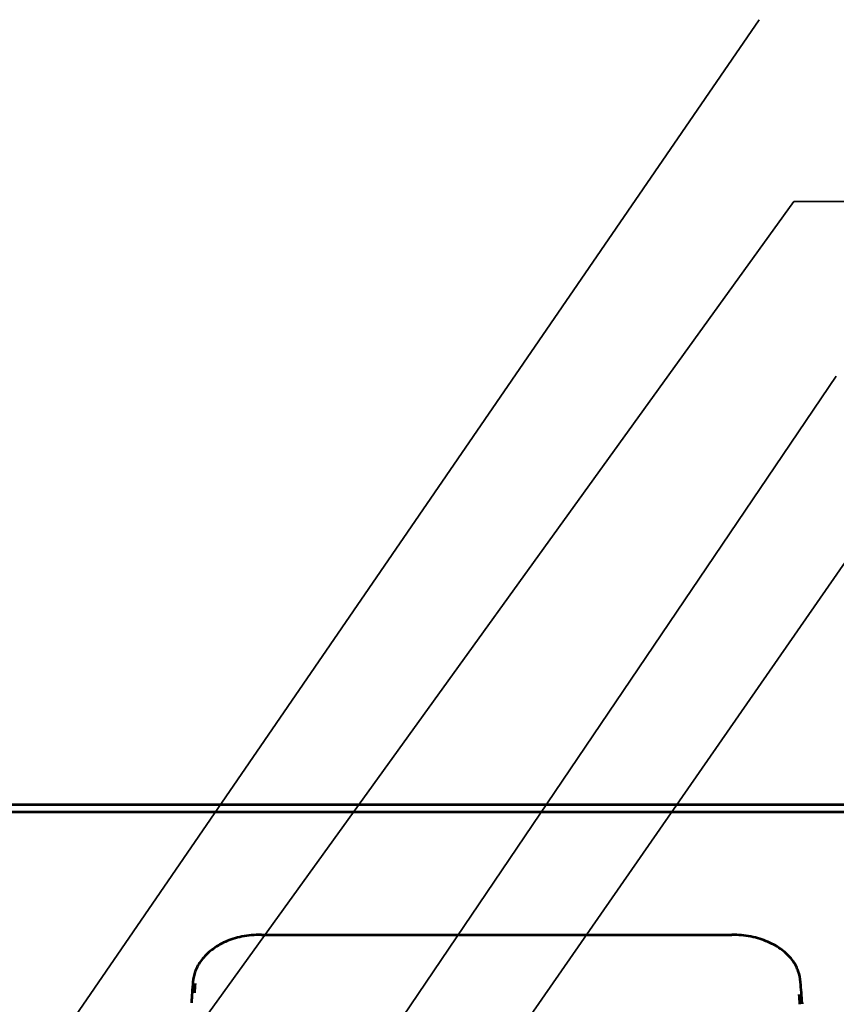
# Model space of a CAD drawing. Header units: millimetres. Extents: x 0 to 820, y 0 to 1200.
# Tile 65 of 81: x 301 to 357, y 948 to 1016. Entities that reach past the tile are written whole.
import ezdxf

# ---------------------------------------------------------------- set-up
doc = ezdxf.new("R2010")
doc.units = ezdxf.units.MM
doc.header["$MEASUREMENT"] = 0
doc.layers.add('Layer 1', color=7, linetype='Continuous', lineweight=0)

# ---------------------------------------------------------------- blocks, each defined once
blk = doc.blocks.new('Block_3')
at = {"layer": 'Layer 1', "color": 18, "lineweight": 53, "true_color": 0x010101}
for p, q in [((596.49, 961.528), (70.99, 961.528)), ((317.714, 953.172), (349.766, 953.172)), ((354.544, 948.534), (354.542, 948.457))]:
    blk.add_line(p, q, dxfattribs=at)
for points in [[(317.714, 953.172), (317.705, 953.172), (317.528, 953.17), (317.355, 953.163), (317.184, 953.153), (317.018, 953.139), (316.854, 953.121), (316.693, 953.099), (316.536, 953.074), (316.382, 953.045), (316.231, 953.013), (316.083, 952.977), (315.938, 952.938), (315.797, 952.896), (315.658, 952.85), (315.523, 952.801), (315.39, 952.749), (315.261, 952.694), (315.134, 952.635), (315.01, 952.574), (314.889, 952.509), (314.778, 952.445), (314.662, 952.374), (314.549, 952.3), (314.439, 952.223), (314.333, 952.144), (314.23, 952.063), (314.132, 951.979), (314.037, 951.894), (313.947, 951.807), (313.861, 951.719), (313.779, 951.63), (313.703, 951.539), (313.63, 951.448), (313.562, 951.355), (313.498, 951.262), (313.439, 951.169), (313.384, 951.074), (313.334, 950.98), (313.288, 950.884), (313.246, 950.789), (313.208, 950.693)], [(354.271, 950.693), (354.243, 950.777), (354.212, 950.862), (354.175, 950.947), (354.134, 951.033), (354.089, 951.119), (354.038, 951.205), (353.983, 951.291), (353.922, 951.378), (353.857, 951.466), (353.786, 951.553), (353.71, 951.641), (353.636, 951.721), (353.549, 951.809), (353.458, 951.894), (353.364, 951.978), (353.266, 952.06), (353.164, 952.139), (353.059, 952.217), (352.949, 952.291), (352.836, 952.364), (352.719, 952.434), (352.599, 952.501), (352.475, 952.566), (352.347, 952.629), (352.215, 952.688), (352.08, 952.744), (351.942, 952.798), (351.8, 952.848), (351.655, 952.895), (351.508, 952.939), (351.357, 952.979), (351.204, 953.016), (351.049, 953.049), (350.892, 953.078), (350.733, 953.104), (350.572, 953.125), (350.41, 953.143), (350.249, 953.156), (350.086, 953.166), (349.924, 953.171), (349.766, 953.173)]]:
    blk.add_lwpolyline(points, dxfattribs=at)
for points in [[(313.208, 950.693), (313.12, 950.453), (313.065, 950.202), (313.045, 949.948)], [(354.435, 949.948), (354.414, 950.202), (354.359, 950.453), (354.271, 950.693)], [(313.045, 949.948), (313.007, 949.476), (312.971, 949.005), (312.938, 948.534)], [(313.194, 949.853), (313.177, 949.641), (313.16, 949.43), (313.144, 949.218)], [(354.542, 948.534), (354.509, 949.005), (354.473, 949.476), (354.435, 949.947)], [(354.392, 948.447), (354.376, 948.665), (354.361, 948.883), (354.344, 949.102)]]:
    blk.add_open_spline(points, degree=3, dxfattribs=at)
blk = doc.blocks.new('Block_33')
at = {"layer": 'Layer 1', "color": 250, "lineweight": 35, "true_color": 0x1d1d1b}
for p, q in [((302.853, 944.461), (351.607, 1015.513)), ((303.201, 932.743), (353.987, 1003.116)), ((353.987, 1003.116), (429.74, 1003.116)), ((303.069, 911.778), (356.872, 991.22)), ((303.094, 900.233), (358.242, 979.661))]:
    blk.add_line(p, q, dxfattribs=at)
at = {"layer": 'Layer 1', "color": 18, "lineweight": 53, "true_color": 0x010101}
blk.add_line((70.94, 962.044), (596.54, 962.044), dxfattribs=at)

msp = doc.modelspace()

# ---------------------------------------------------------------- block references
at = {"layer": 'Layer 1'}
for name in ['Block_3', 'Block_33']:
    msp.add_blockref(name, (0, 0), dxfattribs=at)

doc.saveas('drawing.dxf')
